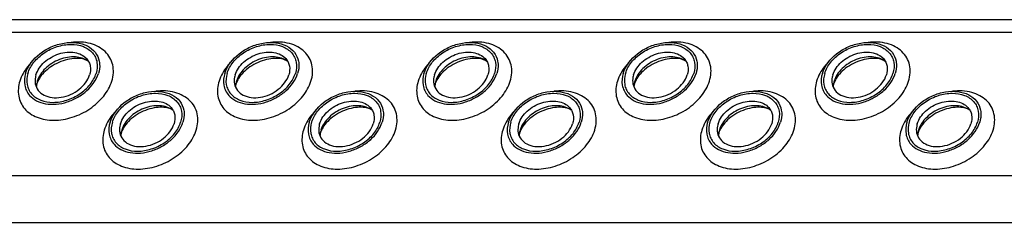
# Model space of a CAD drawing. Header units: millimetres. Extents: x 0 to 2100, y 0 to 2970.
# Tile 8 of 23: x 1639 to 1757, y 1010 to 1034. Entities that reach past the tile are written whole.
import ezdxf

# ---------------------------------------------------------------- set-up
doc = ezdxf.new("R2010")
doc.units = ezdxf.units.MM
doc.header["$LTSCALE"] = 193.6
doc.layers.get('0').update_dxf_attribs({"linetype": 'CONTINUOUS'})

msp = doc.modelspace()

# ---------------------------------------------------------------- linework, layer by layer
at = {"color": 7, "linetype": 'CONTINUOUS'}
msp.add_line((1543.92, 1034.11), (1814.88, 1034.11), dxfattribs=at)
at = {"color": 9, "linetype": 'CONTINUOUS'}
for p, q in [((1544.66, 1032.59), (1815.63, 1032.59)), ((1553.12, 1015.36), (1824.08, 1015.36)), ((1555.87, 1009.74), (1826.84, 1009.74))]:
    msp.add_line(p, q, dxfattribs=at)
at = {"color": 7, "linetype": 'CONTINUOUS'}
for centre, radius, start, end in [((1643.4, 1025.91), 2.72, 162.7878, 168.4703), ((1667.33, 1025.91), 2.72, 162.7878, 168.4703), ((1691.26, 1025.91), 2.72, 162.7878, 168.4703), ((1715.19, 1025.91), 2.72, 162.7878, 168.4703), ((1739.12, 1025.91), 2.72, 162.7878, 168.4703), ((1643.27, 1025.94), 2.59, 168.513, 169.2517), ((1667.2, 1025.94), 2.59, 168.513, 169.2517), ((1691.13, 1025.94), 2.59, 168.513, 169.2517), ((1715.06, 1025.94), 2.59, 168.513, 169.2517), ((1738.99, 1025.94), 2.59, 168.513, 169.2517), ((1653.55, 1020.04), 2.72, 162.7878, 168.4703), ((1677.48, 1020.04), 2.72, 162.7878, 168.4703), ((1701.41, 1020.04), 2.72, 162.7878, 168.4703), ((1725.34, 1020.04), 2.72, 162.7878, 168.4703), ((1749.27, 1020.04), 2.72, 162.7878, 168.4703), ((1653.42, 1020.07), 2.59, 168.513, 169.2517), ((1677.35, 1020.07), 2.59, 168.513, 169.2517), ((1701.28, 1020.07), 2.59, 168.513, 169.2517), ((1725.21, 1020.07), 2.59, 168.513, 169.2517), ((1749.14, 1020.07), 2.59, 168.513, 169.2517)]:
    msp.add_arc(centre, radius, start, end, dxfattribs=at)
at = {"color": 9, "linetype": 'CONTINUOUS'}
for points, knots in [([(1649.75, 1026.72), (1649.85, 1027.04), (1649.98, 1027.7), (1649.91, 1028.67), (1649.56, 1029.56), (1648.97, 1030.31), (1648.15, 1030.89), (1646.8, 1031.42), (1645.65, 1031.46), (1644.88, 1031.37)], [0, 0, 0, 0, 0.124427, 0.241633, 0.355221, 0.4698, 0.589692, 0.717812, 1, 1, 1, 1]), ([(1673.68, 1026.72), (1673.78, 1027.04), (1673.91, 1027.7), (1673.84, 1028.67), (1673.49, 1029.56), (1672.9, 1030.31), (1672.08, 1030.89), (1670.73, 1031.42), (1669.58, 1031.46), (1668.81, 1031.37)], [0, 0, 0, 0, 0.124427, 0.241633, 0.355221, 0.4698, 0.589692, 0.717812, 1, 1, 1, 1]), ([(1697.61, 1026.72), (1697.71, 1027.04), (1697.84, 1027.7), (1697.77, 1028.67), (1697.42, 1029.56), (1696.83, 1030.31), (1696.01, 1030.89), (1694.66, 1031.42), (1693.51, 1031.46), (1692.74, 1031.37)], [0, 0, 0, 0, 0.124427, 0.241633, 0.355221, 0.4698, 0.589692, 0.717812, 1, 1, 1, 1]), ([(1721.54, 1026.72), (1721.64, 1027.04), (1721.77, 1027.7), (1721.7, 1028.67), (1721.35, 1029.56), (1720.76, 1030.31), (1719.94, 1030.89), (1718.59, 1031.42), (1717.44, 1031.46), (1716.67, 1031.37)], [0, 0, 0, 0, 0.124427, 0.241633, 0.355221, 0.4698, 0.589692, 0.717812, 1, 1, 1, 1]), ([(1745.47, 1026.72), (1745.57, 1027.04), (1745.7, 1027.7), (1745.63, 1028.67), (1745.28, 1029.56), (1744.69, 1030.31), (1743.87, 1030.89), (1742.52, 1031.42), (1741.37, 1031.46), (1740.6, 1031.37)], [0, 0, 0, 0, 0.124427, 0.241633, 0.355221, 0.4698, 0.589692, 0.717812, 1, 1, 1, 1]), ([(1640.14, 1029.04), (1639.97, 1028.87), (1639.37, 1028.18), (1638.9, 1027.36), (1638.7, 1026.72)], [0, 0, 0, 0, 0.264819, 1, 1, 1, 1]), ([(1664.07, 1029.04), (1663.9, 1028.87), (1663.3, 1028.18), (1662.83, 1027.36), (1662.63, 1026.72)], [0, 0, 0, 0, 0.264819, 1, 1, 1, 1]), ([(1688, 1029.04), (1687.83, 1028.87), (1687.23, 1028.18), (1686.76, 1027.36), (1686.56, 1026.72)], [0, 0, 0, 0, 0.264819, 1, 1, 1, 1]), ([(1711.93, 1029.04), (1711.76, 1028.87), (1711.16, 1028.18), (1710.69, 1027.36), (1710.49, 1026.72)], [0, 0, 0, 0, 0.264819, 1, 1, 1, 1]), ([(1735.86, 1029.04), (1735.69, 1028.87), (1735.08, 1028.18), (1734.62, 1027.36), (1734.42, 1026.72)], [0, 0, 0, 0, 0.264819, 1, 1, 1, 1]), ([(1638.7, 1026.72), (1638.52, 1026.15), (1638.43, 1025.22), (1638.79, 1024.09), (1639.27, 1023.36), (1639.94, 1022.77), (1641.09, 1022.18), (1642.85, 1021.9), (1645.06, 1022.28), (1647.15, 1023.29), (1648.82, 1024.79), (1649.55, 1026.07), (1649.75, 1026.72)], [0, 0, 0, 0, 0.110961, 0.163438, 0.215838, 0.269928, 0.32708, 0.452332, 0.590995, 0.735015, 0.874096, 1, 1, 1, 1]), ([(1662.63, 1026.72), (1662.45, 1026.15), (1662.36, 1025.22), (1662.72, 1024.09), (1663.2, 1023.36), (1663.87, 1022.77), (1665.02, 1022.18), (1666.78, 1021.9), (1668.99, 1022.28), (1671.08, 1023.29), (1672.75, 1024.79), (1673.48, 1026.07), (1673.68, 1026.72)], [0, 0, 0, 0, 0.110961, 0.163438, 0.215838, 0.269928, 0.32708, 0.452332, 0.590995, 0.735015, 0.874096, 1, 1, 1, 1]), ([(1686.56, 1026.72), (1686.38, 1026.15), (1686.29, 1025.22), (1686.65, 1024.09), (1687.13, 1023.36), (1687.8, 1022.77), (1688.95, 1022.18), (1690.71, 1021.9), (1692.92, 1022.28), (1695.01, 1023.29), (1696.68, 1024.79), (1697.41, 1026.07), (1697.61, 1026.72)], [0, 0, 0, 0, 0.110961, 0.163438, 0.215838, 0.269928, 0.32708, 0.452332, 0.590995, 0.735015, 0.874096, 1, 1, 1, 1]), ([(1710.49, 1026.72), (1710.31, 1026.15), (1710.22, 1025.22), (1710.58, 1024.09), (1711.06, 1023.36), (1711.73, 1022.77), (1712.88, 1022.18), (1714.64, 1021.9), (1716.85, 1022.28), (1718.94, 1023.29), (1720.61, 1024.79), (1721.34, 1026.07), (1721.54, 1026.72)], [0, 0, 0, 0, 0.110961, 0.163438, 0.215838, 0.269928, 0.32708, 0.452332, 0.590995, 0.735015, 0.874096, 1, 1, 1, 1]), ([(1734.42, 1026.72), (1734.24, 1026.15), (1734.15, 1025.22), (1734.51, 1024.09), (1734.99, 1023.36), (1735.66, 1022.77), (1736.81, 1022.18), (1738.57, 1021.9), (1740.78, 1022.28), (1742.87, 1023.29), (1744.54, 1024.79), (1745.27, 1026.07), (1745.47, 1026.72)], [0, 0, 0, 0, 0.110961, 0.163438, 0.215838, 0.269928, 0.32708, 0.452332, 0.590995, 0.735015, 0.874096, 1, 1, 1, 1]), ([(1659.9, 1020.84), (1660, 1021.17), (1660.13, 1021.82), (1660.06, 1022.8), (1659.71, 1023.69), (1659.12, 1024.44), (1658.3, 1025.02), (1656.95, 1025.54), (1655.8, 1025.59), (1655.03, 1025.5)], [0, 0, 0, 0, 0.124427, 0.241633, 0.355221, 0.4698, 0.589692, 0.717812, 1, 1, 1, 1]), ([(1683.83, 1020.84), (1683.93, 1021.17), (1684.06, 1021.82), (1683.98, 1022.8), (1683.64, 1023.69), (1683.05, 1024.44), (1682.23, 1025.02), (1680.88, 1025.54), (1679.73, 1025.59), (1678.96, 1025.5)], [0, 0, 0, 0, 0.124427, 0.241633, 0.355221, 0.4698, 0.589692, 0.717812, 1, 1, 1, 1]), ([(1707.76, 1020.84), (1707.86, 1021.17), (1707.99, 1021.82), (1707.91, 1022.8), (1707.57, 1023.69), (1706.98, 1024.44), (1706.16, 1025.02), (1704.81, 1025.54), (1703.66, 1025.59), (1702.89, 1025.5)], [0, 0, 0, 0, 0.124427, 0.241633, 0.355221, 0.4698, 0.589692, 0.717812, 1, 1, 1, 1]), ([(1731.69, 1020.84), (1731.79, 1021.17), (1731.92, 1021.82), (1731.84, 1022.8), (1731.5, 1023.69), (1730.91, 1024.44), (1730.09, 1025.02), (1728.74, 1025.54), (1727.59, 1025.59), (1726.82, 1025.5)], [0, 0, 0, 0, 0.124427, 0.241633, 0.355221, 0.4698, 0.589692, 0.717812, 1, 1, 1, 1]), ([(1755.62, 1020.84), (1755.72, 1021.17), (1755.85, 1021.82), (1755.77, 1022.8), (1755.43, 1023.69), (1754.84, 1024.44), (1754.02, 1025.02), (1752.67, 1025.54), (1751.52, 1025.59), (1750.75, 1025.5)], [0, 0, 0, 0, 0.124427, 0.241633, 0.355221, 0.4698, 0.589692, 0.717812, 1, 1, 1, 1]), ([(1650.29, 1023.17), (1650.12, 1022.99), (1649.51, 1022.31), (1649.05, 1021.49), (1648.85, 1020.84)], [0, 0, 0, 0, 0.264819, 1, 1, 1, 1]), ([(1674.22, 1023.17), (1674.05, 1022.99), (1673.44, 1022.31), (1672.98, 1021.49), (1672.78, 1020.84)], [0, 0, 0, 0, 0.264819, 1, 1, 1, 1]), ([(1698.15, 1023.17), (1697.98, 1022.99), (1697.37, 1022.31), (1696.91, 1021.49), (1696.71, 1020.84)], [0, 0, 0, 0, 0.264819, 1, 1, 1, 1]), ([(1722.08, 1023.17), (1721.91, 1022.99), (1721.3, 1022.31), (1720.84, 1021.49), (1720.64, 1020.84)], [0, 0, 0, 0, 0.264819, 1, 1, 1, 1]), ([(1746.01, 1023.17), (1745.84, 1022.99), (1745.23, 1022.31), (1744.77, 1021.49), (1744.57, 1020.84)], [0, 0, 0, 0, 0.264819, 1, 1, 1, 1]), ([(1648.85, 1020.84), (1648.67, 1020.27), (1648.58, 1019.34), (1648.94, 1018.22), (1649.42, 1017.49), (1650.09, 1016.9), (1651.24, 1016.3), (1653, 1016.03), (1655.21, 1016.41), (1657.3, 1017.42), (1658.97, 1018.91), (1659.7, 1020.19), (1659.9, 1020.84)], [0, 0, 0, 0, 0.110961, 0.163438, 0.215838, 0.269928, 0.32708, 0.452332, 0.590995, 0.735015, 0.874096, 1, 1, 1, 1]), ([(1672.78, 1020.84), (1672.6, 1020.27), (1672.51, 1019.34), (1672.87, 1018.22), (1673.35, 1017.49), (1674.02, 1016.9), (1675.17, 1016.3), (1676.93, 1016.03), (1679.14, 1016.41), (1681.23, 1017.42), (1682.9, 1018.91), (1683.63, 1020.19), (1683.83, 1020.84)], [0, 0, 0, 0, 0.110961, 0.163438, 0.215838, 0.269928, 0.32708, 0.452332, 0.590995, 0.735015, 0.874096, 1, 1, 1, 1]), ([(1696.71, 1020.84), (1696.53, 1020.27), (1696.44, 1019.34), (1696.8, 1018.22), (1697.28, 1017.49), (1697.95, 1016.9), (1699.1, 1016.3), (1700.86, 1016.03), (1703.07, 1016.41), (1705.15, 1017.42), (1706.83, 1018.91), (1707.56, 1020.19), (1707.76, 1020.84)], [0, 0, 0, 0, 0.110961, 0.163438, 0.215838, 0.269928, 0.32708, 0.452332, 0.590995, 0.735015, 0.874096, 1, 1, 1, 1]), ([(1720.64, 1020.84), (1720.46, 1020.27), (1720.37, 1019.34), (1720.73, 1018.22), (1721.21, 1017.49), (1721.88, 1016.9), (1723.03, 1016.3), (1724.79, 1016.03), (1727, 1016.41), (1729.08, 1017.42), (1730.76, 1018.91), (1731.49, 1020.19), (1731.69, 1020.84)], [0, 0, 0, 0, 0.110961, 0.163438, 0.215838, 0.269928, 0.32708, 0.452332, 0.590995, 0.735015, 0.874096, 1, 1, 1, 1]), ([(1744.57, 1020.84), (1744.39, 1020.27), (1744.3, 1019.34), (1744.66, 1018.22), (1745.14, 1017.49), (1745.81, 1016.9), (1746.96, 1016.3), (1748.72, 1016.03), (1750.93, 1016.41), (1753.01, 1017.42), (1754.69, 1018.91), (1755.42, 1020.19), (1755.62, 1020.84)], [0, 0, 0, 0, 0.110961, 0.163438, 0.215838, 0.269928, 0.32708, 0.452332, 0.590995, 0.735015, 0.874096, 1, 1, 1, 1])]:
    msp.add_open_spline(points, degree=3, knots=knots, dxfattribs=at)
at = {"color": 7, "linetype": 'CONTINUOUS'}
for points, knots in [([(1639.39, 1027.65), (1639.68, 1028.58), (1640.7, 1029.84), (1642.45, 1030.89), (1643.97, 1031.36), (1645.47, 1031.42), (1646.81, 1031.05), (1647.83, 1030.26), (1648.17, 1029.5), (1648.24, 1029.12)], [0, 0, 0, 0, 0.256023, 0.397887, 0.538537, 0.670709, 0.789982, 0.897281, 1, 1, 1, 1]), ([(1639.67, 1027.65), (1639.82, 1028.14), (1640.36, 1029.09), (1641.61, 1030.19), (1643.15, 1030.94), (1644.79, 1031.22), (1646.31, 1030.99), (1647.32, 1030.33), (1647.8, 1029.6), (1648.07, 1028.77), (1648, 1028.08), (1647.87, 1027.65)], [0, 0, 0, 0, 0.126005, 0.265198, 0.409334, 0.548109, 0.673462, 0.783988, 0.836431, 0.88895, 1, 1, 1, 1]), ([(1663.32, 1027.65), (1663.61, 1028.58), (1664.63, 1029.84), (1666.38, 1030.89), (1667.9, 1031.36), (1669.4, 1031.42), (1670.74, 1031.05), (1671.76, 1030.26), (1672.1, 1029.5), (1672.17, 1029.12)], [0, 0, 0, 0, 0.256023, 0.397887, 0.538537, 0.670709, 0.789982, 0.897281, 1, 1, 1, 1]), ([(1663.6, 1027.65), (1663.75, 1028.14), (1664.29, 1029.09), (1665.54, 1030.19), (1667.08, 1030.94), (1668.72, 1031.22), (1670.24, 1030.99), (1671.25, 1030.33), (1671.73, 1029.6), (1672, 1028.77), (1671.93, 1028.08), (1671.8, 1027.65)], [0, 0, 0, 0, 0.126005, 0.265198, 0.409334, 0.548109, 0.673462, 0.783988, 0.836431, 0.88895, 1, 1, 1, 1]), ([(1687.25, 1027.65), (1687.54, 1028.58), (1688.56, 1029.84), (1690.31, 1030.89), (1691.83, 1031.36), (1693.33, 1031.42), (1694.67, 1031.05), (1695.69, 1030.26), (1696.03, 1029.5), (1696.1, 1029.12)], [0, 0, 0, 0, 0.256023, 0.397887, 0.538537, 0.670709, 0.789982, 0.897281, 1, 1, 1, 1]), ([(1687.53, 1027.65), (1687.68, 1028.14), (1688.22, 1029.09), (1689.47, 1030.19), (1691.01, 1030.94), (1692.65, 1031.22), (1694.17, 1030.99), (1695.18, 1030.33), (1695.66, 1029.6), (1695.93, 1028.77), (1695.86, 1028.08), (1695.73, 1027.65)], [0, 0, 0, 0, 0.126005, 0.265198, 0.409334, 0.548109, 0.673462, 0.783988, 0.836431, 0.88895, 1, 1, 1, 1]), ([(1711.18, 1027.65), (1711.47, 1028.58), (1712.49, 1029.84), (1714.24, 1030.89), (1715.76, 1031.36), (1717.26, 1031.42), (1718.6, 1031.05), (1719.62, 1030.26), (1719.96, 1029.5), (1720.03, 1029.12)], [0, 0, 0, 0, 0.256023, 0.397887, 0.538537, 0.670709, 0.789982, 0.897281, 1, 1, 1, 1]), ([(1711.46, 1027.65), (1711.61, 1028.14), (1712.15, 1029.09), (1713.4, 1030.19), (1714.94, 1030.94), (1716.58, 1031.22), (1718.1, 1030.99), (1719.11, 1030.33), (1719.59, 1029.6), (1719.86, 1028.77), (1719.79, 1028.08), (1719.66, 1027.65)], [0, 0, 0, 0, 0.126005, 0.265198, 0.409334, 0.548109, 0.673462, 0.783988, 0.836431, 0.88895, 1, 1, 1, 1]), ([(1735.11, 1027.65), (1735.4, 1028.58), (1736.42, 1029.84), (1738.17, 1030.89), (1739.69, 1031.36), (1741.19, 1031.42), (1742.53, 1031.05), (1743.55, 1030.26), (1743.89, 1029.5), (1743.96, 1029.12)], [0, 0, 0, 0, 0.256023, 0.397887, 0.538537, 0.670709, 0.789982, 0.897281, 1, 1, 1, 1]), ([(1735.39, 1027.65), (1735.54, 1028.14), (1736.08, 1029.09), (1737.32, 1030.19), (1738.87, 1030.94), (1740.51, 1031.22), (1742.03, 1030.99), (1743.04, 1030.33), (1743.52, 1029.6), (1743.79, 1028.77), (1743.72, 1028.08), (1743.59, 1027.65)], [0, 0, 0, 0, 0.126005, 0.265198, 0.409334, 0.548109, 0.673462, 0.783988, 0.836431, 0.88895, 1, 1, 1, 1]), ([(1640.64, 1027.47), (1640.82, 1028.05), (1641.4, 1028.86), (1642.45, 1029.61), (1643.38, 1030.03), (1644.35, 1030.23), (1645.29, 1030.2), (1646.11, 1029.95), (1646.56, 1029.61), (1646.73, 1029.42)], [0, 0, 0, 0, 0.246125, 0.38243, 0.520512, 0.654784, 0.780538, 0.895274, 1, 1, 1, 1]), ([(1646.95, 1029.09), (1646.51, 1029.43), (1645.61, 1029.69), (1644.4, 1029.61), (1643.44, 1029.34), (1642.54, 1028.89), (1641.76, 1028.28), (1641.15, 1027.55), (1640.88, 1027), (1640.8, 1026.72)], [0, 0, 0, 0, 0.223873, 0.351612, 0.485909, 0.622361, 0.75614, 0.882948, 1, 1, 1, 1]), ([(1646.95, 1029.09), (1646.84, 1029.18), (1646.48, 1029.35), (1645.8, 1029.48), (1644.89, 1029.44), (1643.52, 1029.11), (1642.24, 1028.4), (1641.29, 1027.45), (1640.97, 1026.94), (1640.86, 1026.69)], [0, 0, 0, 0, 0.061788, 0.160605, 0.290161, 0.439176, 0.748377, 0.887348, 1, 1, 1, 1]), ([(1646.73, 1029.42), (1646.84, 1029.29), (1647.03, 1029.01), (1647.24, 1028.35), (1647.19, 1027.8), (1647.09, 1027.47)], [0, 0, 0, 0, 0.242965, 0.486066, 1, 1, 1, 1]), ([(1648.24, 1029.12), (1648.27, 1029), (1648.33, 1028.51), (1648.26, 1028.01), (1648.14, 1027.65)], [0, 0, 0, 0, 0.240827, 1, 1, 1, 1]), ([(1664.57, 1027.47), (1664.75, 1028.05), (1665.33, 1028.86), (1666.38, 1029.61), (1667.31, 1030.03), (1668.28, 1030.23), (1669.21, 1030.2), (1670.04, 1029.95), (1670.49, 1029.61), (1670.66, 1029.42)], [0, 0, 0, 0, 0.246125, 0.38243, 0.520512, 0.654784, 0.780538, 0.895274, 1, 1, 1, 1]), ([(1670.88, 1029.09), (1670.44, 1029.43), (1669.54, 1029.69), (1668.33, 1029.61), (1667.37, 1029.34), (1666.47, 1028.89), (1665.69, 1028.28), (1665.08, 1027.55), (1664.81, 1027), (1664.73, 1026.72)], [0, 0, 0, 0, 0.223873, 0.351612, 0.485909, 0.622361, 0.75614, 0.882948, 1, 1, 1, 1]), ([(1670.88, 1029.09), (1670.77, 1029.18), (1670.41, 1029.35), (1669.73, 1029.48), (1668.82, 1029.44), (1667.45, 1029.11), (1666.17, 1028.4), (1665.22, 1027.45), (1664.9, 1026.94), (1664.79, 1026.69)], [0, 0, 0, 0, 0.061788, 0.160605, 0.290161, 0.439176, 0.748377, 0.887348, 1, 1, 1, 1]), ([(1670.66, 1029.42), (1670.77, 1029.29), (1670.96, 1029.01), (1671.17, 1028.35), (1671.12, 1027.8), (1671.01, 1027.47)], [0, 0, 0, 0, 0.242965, 0.486066, 1, 1, 1, 1]), ([(1672.17, 1029.12), (1672.2, 1029), (1672.26, 1028.51), (1672.19, 1028.01), (1672.07, 1027.65)], [0, 0, 0, 0, 0.240827, 1, 1, 1, 1]), ([(1688.5, 1027.47), (1688.68, 1028.05), (1689.26, 1028.86), (1690.31, 1029.61), (1691.24, 1030.03), (1692.21, 1030.23), (1693.14, 1030.2), (1693.97, 1029.95), (1694.42, 1029.61), (1694.59, 1029.42)], [0, 0, 0, 0, 0.246125, 0.38243, 0.520512, 0.654784, 0.780538, 0.895274, 1, 1, 1, 1]), ([(1694.81, 1029.09), (1694.37, 1029.43), (1693.47, 1029.69), (1692.26, 1029.61), (1691.3, 1029.34), (1690.4, 1028.89), (1689.62, 1028.28), (1689.01, 1027.55), (1688.74, 1027), (1688.66, 1026.72)], [0, 0, 0, 0, 0.223873, 0.351612, 0.485909, 0.622361, 0.75614, 0.882948, 1, 1, 1, 1]), ([(1694.81, 1029.09), (1694.7, 1029.18), (1694.34, 1029.35), (1693.66, 1029.48), (1692.75, 1029.44), (1691.38, 1029.11), (1690.1, 1028.4), (1689.15, 1027.45), (1688.83, 1026.94), (1688.72, 1026.69)], [0, 0, 0, 0, 0.061788, 0.160605, 0.290161, 0.439176, 0.748377, 0.887348, 1, 1, 1, 1]), ([(1694.59, 1029.42), (1694.7, 1029.29), (1694.89, 1029.01), (1695.1, 1028.35), (1695.05, 1027.8), (1694.94, 1027.47)], [0, 0, 0, 0, 0.242965, 0.486066, 1, 1, 1, 1]), ([(1696.1, 1029.12), (1696.13, 1029), (1696.19, 1028.51), (1696.12, 1028.01), (1696, 1027.65)], [0, 0, 0, 0, 0.240827, 1, 1, 1, 1]), ([(1712.43, 1027.47), (1712.61, 1028.05), (1713.19, 1028.86), (1714.24, 1029.61), (1715.17, 1030.03), (1716.14, 1030.23), (1717.07, 1030.2), (1717.9, 1029.95), (1718.35, 1029.61), (1718.52, 1029.42)], [0, 0, 0, 0, 0.246125, 0.38243, 0.520512, 0.654784, 0.780538, 0.895274, 1, 1, 1, 1]), ([(1718.74, 1029.09), (1718.3, 1029.43), (1717.4, 1029.69), (1716.19, 1029.61), (1715.23, 1029.34), (1714.33, 1028.89), (1713.55, 1028.28), (1712.94, 1027.55), (1712.67, 1027), (1712.59, 1026.72)], [0, 0, 0, 0, 0.223873, 0.351612, 0.485909, 0.622361, 0.75614, 0.882948, 1, 1, 1, 1]), ([(1718.74, 1029.09), (1718.63, 1029.18), (1718.27, 1029.35), (1717.59, 1029.48), (1716.68, 1029.44), (1715.31, 1029.11), (1714.03, 1028.4), (1713.08, 1027.45), (1712.76, 1026.94), (1712.65, 1026.69)], [0, 0, 0, 0, 0.061788, 0.160605, 0.290161, 0.439176, 0.748377, 0.887348, 1, 1, 1, 1]), ([(1718.52, 1029.42), (1718.63, 1029.29), (1718.82, 1029.01), (1719.03, 1028.35), (1718.98, 1027.8), (1718.87, 1027.47)], [0, 0, 0, 0, 0.242965, 0.486066, 1, 1, 1, 1]), ([(1720.03, 1029.12), (1720.06, 1029), (1720.12, 1028.51), (1720.04, 1028.01), (1719.93, 1027.65)], [0, 0, 0, 0, 0.240827, 1, 1, 1, 1]), ([(1736.36, 1027.47), (1736.54, 1028.05), (1737.12, 1028.86), (1738.17, 1029.61), (1739.1, 1030.03), (1740.07, 1030.23), (1741, 1030.2), (1741.83, 1029.95), (1742.28, 1029.61), (1742.45, 1029.42)], [0, 0, 0, 0, 0.246125, 0.38243, 0.520512, 0.654784, 0.780538, 0.895274, 1, 1, 1, 1]), ([(1742.67, 1029.09), (1742.23, 1029.43), (1741.33, 1029.69), (1740.12, 1029.61), (1739.16, 1029.34), (1738.26, 1028.89), (1737.48, 1028.28), (1736.87, 1027.55), (1736.6, 1027), (1736.52, 1026.72)], [0, 0, 0, 0, 0.223873, 0.351612, 0.485909, 0.622361, 0.75614, 0.882948, 1, 1, 1, 1]), ([(1742.67, 1029.09), (1742.56, 1029.18), (1742.2, 1029.35), (1741.52, 1029.48), (1740.61, 1029.44), (1739.24, 1029.11), (1737.96, 1028.4), (1737.01, 1027.45), (1736.69, 1026.94), (1736.58, 1026.69)], [0, 0, 0, 0, 0.061788, 0.160605, 0.290161, 0.439176, 0.748377, 0.887348, 1, 1, 1, 1]), ([(1742.45, 1029.42), (1742.56, 1029.29), (1742.75, 1029.01), (1742.96, 1028.35), (1742.91, 1027.8), (1742.8, 1027.47)], [0, 0, 0, 0, 0.242965, 0.486066, 1, 1, 1, 1]), ([(1743.96, 1029.12), (1743.99, 1029), (1744.05, 1028.51), (1743.97, 1028.01), (1743.86, 1027.65)], [0, 0, 0, 0, 0.240827, 1, 1, 1, 1]), ([(1639.39, 1027.65), (1639.25, 1027.2), (1639.18, 1026.46), (1639.47, 1025.56), (1639.72, 1025.18), (1639.87, 1025.01)], [0, 0, 0, 0, 0.513998, 0.757111, 1, 1, 1, 1]), ([(1639.67, 1027.65), (1639.54, 1027.23), (1639.47, 1026.54), (1639.74, 1025.7), (1640.22, 1024.97), (1641.23, 1024.31), (1642.75, 1024.08), (1644.39, 1024.36), (1645.93, 1025.11), (1647.18, 1026.22), (1647.72, 1027.17), (1647.87, 1027.65)], [0, 0, 0, 0, 0.11105, 0.163569, 0.216012, 0.326538, 0.451891, 0.590666, 0.734802, 0.873995, 1, 1, 1, 1]), ([(1639.87, 1025.01), (1640.1, 1024.75), (1640.71, 1024.29), (1641.83, 1023.94), (1643.1, 1023.9), (1644.42, 1024.17), (1645.68, 1024.74), (1647.1, 1025.76), (1647.9, 1026.86), (1648.14, 1027.65)], [0, 0, 0, 0, 0.104679, 0.219356, 0.345073, 0.479342, 0.617452, 0.753801, 1, 1, 1, 1]), ([(1640.64, 1027.47), (1640.61, 1027.38), (1640.52, 1027.03), (1640.51, 1026.65), (1640.56, 1026.39)], [0, 0, 0, 0, 0.262254, 1, 1, 1, 1]), ([(1640.56, 1026.39), (1640.62, 1026.11), (1640.87, 1025.55), (1641.62, 1024.97), (1642.6, 1024.69), (1643.71, 1024.73), (1644.83, 1025.08), (1646.12, 1025.85), (1646.87, 1026.78), (1647.09, 1027.47)], [0, 0, 0, 0, 0.102742, 0.21, 0.32922, 0.461363, 0.602021, 0.743916, 1, 1, 1, 1]), ([(1640.86, 1026.69), (1640.85, 1026.67), (1640.81, 1026.58), (1640.77, 1026.49), (1640.75, 1026.42)], [0, 0, 0, 0, 0.268631, 1, 1, 1, 1]), ([(1663.32, 1027.65), (1663.18, 1027.2), (1663.11, 1026.46), (1663.4, 1025.56), (1663.65, 1025.18), (1663.8, 1025.01)], [0, 0, 0, 0, 0.513998, 0.757111, 1, 1, 1, 1]), ([(1663.6, 1027.65), (1663.47, 1027.23), (1663.4, 1026.54), (1663.67, 1025.7), (1664.15, 1024.97), (1665.16, 1024.31), (1666.68, 1024.08), (1668.32, 1024.36), (1669.86, 1025.11), (1671.11, 1026.22), (1671.65, 1027.17), (1671.8, 1027.65)], [0, 0, 0, 0, 0.11105, 0.163569, 0.216012, 0.326538, 0.451891, 0.590666, 0.734802, 0.873995, 1, 1, 1, 1]), ([(1663.8, 1025.01), (1664.03, 1024.75), (1664.64, 1024.29), (1665.76, 1023.94), (1667.03, 1023.9), (1668.35, 1024.17), (1669.61, 1024.74), (1671.03, 1025.76), (1671.83, 1026.86), (1672.07, 1027.65)], [0, 0, 0, 0, 0.104679, 0.219356, 0.345073, 0.479342, 0.617452, 0.753801, 1, 1, 1, 1]), ([(1664.57, 1027.47), (1664.54, 1027.38), (1664.45, 1027.03), (1664.44, 1026.65), (1664.49, 1026.39)], [0, 0, 0, 0, 0.262254, 1, 1, 1, 1]), ([(1664.49, 1026.39), (1664.55, 1026.11), (1664.8, 1025.55), (1665.55, 1024.97), (1666.53, 1024.69), (1667.64, 1024.73), (1668.76, 1025.08), (1670.05, 1025.85), (1670.8, 1026.78), (1671.01, 1027.47)], [0, 0, 0, 0, 0.102742, 0.21, 0.32922, 0.461363, 0.602021, 0.743916, 1, 1, 1, 1]), ([(1664.79, 1026.69), (1664.78, 1026.67), (1664.74, 1026.58), (1664.7, 1026.49), (1664.68, 1026.42)], [0, 0, 0, 0, 0.268631, 1, 1, 1, 1]), ([(1687.25, 1027.65), (1687.11, 1027.2), (1687.04, 1026.46), (1687.33, 1025.56), (1687.58, 1025.18), (1687.73, 1025.01)], [0, 0, 0, 0, 0.513998, 0.757111, 1, 1, 1, 1]), ([(1687.53, 1027.65), (1687.4, 1027.23), (1687.33, 1026.54), (1687.6, 1025.7), (1688.08, 1024.97), (1689.09, 1024.31), (1690.61, 1024.08), (1692.25, 1024.36), (1693.79, 1025.11), (1695.04, 1026.22), (1695.58, 1027.17), (1695.73, 1027.65)], [0, 0, 0, 0, 0.11105, 0.163569, 0.216012, 0.326538, 0.451891, 0.590666, 0.734802, 0.873995, 1, 1, 1, 1]), ([(1687.73, 1025.01), (1687.96, 1024.75), (1688.57, 1024.29), (1689.69, 1023.94), (1690.96, 1023.9), (1692.28, 1024.17), (1693.54, 1024.74), (1694.96, 1025.76), (1695.76, 1026.86), (1696, 1027.65)], [0, 0, 0, 0, 0.104679, 0.219356, 0.345073, 0.479342, 0.617452, 0.753801, 1, 1, 1, 1]), ([(1688.5, 1027.47), (1688.47, 1027.38), (1688.38, 1027.03), (1688.37, 1026.65), (1688.42, 1026.39)], [0, 0, 0, 0, 0.262254, 1, 1, 1, 1]), ([(1688.42, 1026.39), (1688.48, 1026.11), (1688.73, 1025.55), (1689.47, 1024.97), (1690.46, 1024.69), (1691.57, 1024.73), (1692.69, 1025.08), (1693.98, 1025.85), (1694.73, 1026.78), (1694.94, 1027.47)], [0, 0, 0, 0, 0.102742, 0.21, 0.32922, 0.461363, 0.602021, 0.743916, 1, 1, 1, 1]), ([(1688.72, 1026.69), (1688.71, 1026.67), (1688.67, 1026.58), (1688.63, 1026.49), (1688.61, 1026.42)], [0, 0, 0, 0, 0.268631, 1, 1, 1, 1]), ([(1711.18, 1027.65), (1711.04, 1027.2), (1710.97, 1026.46), (1711.26, 1025.56), (1711.51, 1025.18), (1711.66, 1025.01)], [0, 0, 0, 0, 0.513998, 0.757111, 1, 1, 1, 1]), ([(1711.46, 1027.65), (1711.33, 1027.23), (1711.26, 1026.54), (1711.53, 1025.7), (1712.01, 1024.97), (1713.02, 1024.31), (1714.54, 1024.08), (1716.18, 1024.36), (1717.72, 1025.11), (1718.97, 1026.22), (1719.51, 1027.17), (1719.66, 1027.65)], [0, 0, 0, 0, 0.11105, 0.163569, 0.216012, 0.326538, 0.451891, 0.590666, 0.734802, 0.873995, 1, 1, 1, 1]), ([(1711.66, 1025.01), (1711.89, 1024.75), (1712.5, 1024.29), (1713.62, 1023.94), (1714.89, 1023.9), (1716.21, 1024.17), (1717.47, 1024.74), (1718.89, 1025.76), (1719.69, 1026.86), (1719.93, 1027.65)], [0, 0, 0, 0, 0.104679, 0.219356, 0.345073, 0.479342, 0.617452, 0.753801, 1, 1, 1, 1]), ([(1712.43, 1027.47), (1712.4, 1027.38), (1712.31, 1027.03), (1712.3, 1026.65), (1712.35, 1026.39)], [0, 0, 0, 0, 0.262254, 1, 1, 1, 1]), ([(1712.35, 1026.39), (1712.41, 1026.11), (1712.66, 1025.55), (1713.4, 1024.97), (1714.39, 1024.69), (1715.5, 1024.73), (1716.62, 1025.08), (1717.91, 1025.85), (1718.66, 1026.78), (1718.87, 1027.47)], [0, 0, 0, 0, 0.102742, 0.21, 0.32922, 0.461363, 0.602021, 0.743916, 1, 1, 1, 1]), ([(1712.65, 1026.69), (1712.64, 1026.67), (1712.6, 1026.58), (1712.56, 1026.49), (1712.54, 1026.42)], [0, 0, 0, 0, 0.268631, 1, 1, 1, 1]), ([(1735.11, 1027.65), (1734.97, 1027.2), (1734.9, 1026.46), (1735.19, 1025.56), (1735.44, 1025.18), (1735.59, 1025.01)], [0, 0, 0, 0, 0.513998, 0.757111, 1, 1, 1, 1]), ([(1735.39, 1027.65), (1735.26, 1027.23), (1735.19, 1026.54), (1735.46, 1025.7), (1735.94, 1024.97), (1736.95, 1024.31), (1738.47, 1024.08), (1740.11, 1024.36), (1741.65, 1025.11), (1742.9, 1026.22), (1743.44, 1027.17), (1743.59, 1027.65)], [0, 0, 0, 0, 0.11105, 0.163569, 0.216012, 0.326538, 0.451891, 0.590666, 0.734802, 0.873995, 1, 1, 1, 1]), ([(1735.59, 1025.01), (1735.82, 1024.75), (1736.43, 1024.29), (1737.55, 1023.94), (1738.82, 1023.9), (1740.14, 1024.17), (1741.4, 1024.74), (1742.82, 1025.76), (1743.62, 1026.86), (1743.86, 1027.65)], [0, 0, 0, 0, 0.104679, 0.219356, 0.345073, 0.479342, 0.617452, 0.753801, 1, 1, 1, 1]), ([(1736.36, 1027.47), (1736.33, 1027.38), (1736.24, 1027.03), (1736.23, 1026.65), (1736.28, 1026.39)], [0, 0, 0, 0, 0.262254, 1, 1, 1, 1]), ([(1736.28, 1026.39), (1736.34, 1026.11), (1736.59, 1025.55), (1737.33, 1024.97), (1738.32, 1024.69), (1739.43, 1024.73), (1740.55, 1025.08), (1741.84, 1025.85), (1742.59, 1026.78), (1742.8, 1027.47)], [0, 0, 0, 0, 0.102742, 0.21, 0.32922, 0.461363, 0.602021, 0.743916, 1, 1, 1, 1]), ([(1736.58, 1026.69), (1736.57, 1026.67), (1736.53, 1026.58), (1736.49, 1026.49), (1736.47, 1026.42)], [0, 0, 0, 0, 0.268631, 1, 1, 1, 1]), ([(1640.75, 1026.42), (1640.74, 1026.38), (1640.7, 1026.25), (1640.68, 1026.11), (1640.68, 1026.02)], [0, 0, 0, 0, 0.304395, 1, 1, 1, 1]), ([(1649.54, 1021.78), (1649.83, 1022.7), (1650.85, 1023.97), (1652.6, 1025.02), (1654.12, 1025.48), (1655.62, 1025.54), (1656.96, 1025.17), (1657.98, 1024.38), (1658.32, 1023.63), (1658.39, 1023.24)], [0, 0, 0, 0, 0.256023, 0.397887, 0.538537, 0.670709, 0.789982, 0.897281, 1, 1, 1, 1]), ([(1664.68, 1026.42), (1664.67, 1026.38), (1664.63, 1026.25), (1664.61, 1026.11), (1664.61, 1026.02)], [0, 0, 0, 0, 0.304395, 1, 1, 1, 1]), ([(1673.47, 1021.78), (1673.76, 1022.7), (1674.78, 1023.97), (1676.53, 1025.02), (1678.05, 1025.48), (1679.55, 1025.54), (1680.89, 1025.17), (1681.91, 1024.38), (1682.25, 1023.63), (1682.32, 1023.24)], [0, 0, 0, 0, 0.256023, 0.397887, 0.538537, 0.670709, 0.789982, 0.897281, 1, 1, 1, 1]), ([(1688.61, 1026.42), (1688.6, 1026.38), (1688.56, 1026.25), (1688.54, 1026.11), (1688.54, 1026.02)], [0, 0, 0, 0, 0.304395, 1, 1, 1, 1]), ([(1697.4, 1021.78), (1697.69, 1022.7), (1698.71, 1023.97), (1700.46, 1025.02), (1701.98, 1025.48), (1703.48, 1025.54), (1704.82, 1025.17), (1705.84, 1024.38), (1706.18, 1023.63), (1706.25, 1023.24)], [0, 0, 0, 0, 0.256023, 0.397887, 0.538537, 0.670709, 0.789982, 0.897281, 1, 1, 1, 1]), ([(1712.54, 1026.42), (1712.53, 1026.38), (1712.49, 1026.25), (1712.47, 1026.11), (1712.47, 1026.02)], [0, 0, 0, 0, 0.304395, 1, 1, 1, 1]), ([(1721.33, 1021.78), (1721.62, 1022.7), (1722.64, 1023.97), (1724.39, 1025.02), (1725.91, 1025.48), (1727.41, 1025.54), (1728.75, 1025.17), (1729.77, 1024.38), (1730.11, 1023.63), (1730.18, 1023.24)], [0, 0, 0, 0, 0.256023, 0.397887, 0.538537, 0.670709, 0.789982, 0.897281, 1, 1, 1, 1]), ([(1736.47, 1026.42), (1736.46, 1026.38), (1736.42, 1026.25), (1736.4, 1026.11), (1736.4, 1026.02)], [0, 0, 0, 0, 0.304395, 1, 1, 1, 1]), ([(1745.26, 1021.78), (1745.55, 1022.7), (1746.57, 1023.97), (1748.32, 1025.02), (1749.84, 1025.48), (1751.34, 1025.54), (1752.68, 1025.17), (1753.7, 1024.38), (1754.04, 1023.63), (1754.11, 1023.24)], [0, 0, 0, 0, 0.256023, 0.397887, 0.538537, 0.670709, 0.789982, 0.897281, 1, 1, 1, 1]), ([(1649.82, 1021.78), (1649.97, 1022.26), (1650.51, 1023.21), (1651.75, 1024.32), (1653.3, 1025.07), (1654.94, 1025.35), (1656.46, 1025.12), (1657.47, 1024.46), (1657.95, 1023.73), (1658.22, 1022.89), (1658.15, 1022.2), (1658.02, 1021.78)], [0, 0, 0, 0, 0.126005, 0.265198, 0.409334, 0.548109, 0.673462, 0.783988, 0.836431, 0.88895, 1, 1, 1, 1]), ([(1650.79, 1021.59), (1650.97, 1022.17), (1651.55, 1022.98), (1652.6, 1023.74), (1653.53, 1024.15), (1654.5, 1024.35), (1655.43, 1024.33), (1656.26, 1024.07), (1656.71, 1023.74), (1656.88, 1023.54)], [0, 0, 0, 0, 0.246125, 0.38243, 0.520512, 0.654784, 0.780538, 0.895274, 1, 1, 1, 1]), ([(1673.75, 1021.78), (1673.9, 1022.26), (1674.44, 1023.21), (1675.68, 1024.32), (1677.23, 1025.07), (1678.87, 1025.35), (1680.39, 1025.12), (1681.4, 1024.46), (1681.88, 1023.73), (1682.15, 1022.89), (1682.08, 1022.2), (1681.95, 1021.78)], [0, 0, 0, 0, 0.126005, 0.265198, 0.409334, 0.548109, 0.673462, 0.783988, 0.836431, 0.88895, 1, 1, 1, 1]), ([(1674.72, 1021.59), (1674.9, 1022.17), (1675.48, 1022.98), (1676.53, 1023.74), (1677.46, 1024.15), (1678.43, 1024.35), (1679.36, 1024.33), (1680.19, 1024.07), (1680.64, 1023.74), (1680.81, 1023.54)], [0, 0, 0, 0, 0.246125, 0.38243, 0.520512, 0.654784, 0.780538, 0.895274, 1, 1, 1, 1]), ([(1697.68, 1021.78), (1697.83, 1022.26), (1698.37, 1023.21), (1699.61, 1024.32), (1701.16, 1025.07), (1702.8, 1025.35), (1704.32, 1025.12), (1705.33, 1024.46), (1705.81, 1023.73), (1706.08, 1022.89), (1706.01, 1022.2), (1705.88, 1021.78)], [0, 0, 0, 0, 0.126005, 0.265198, 0.409334, 0.548109, 0.673462, 0.783988, 0.836431, 0.88895, 1, 1, 1, 1]), ([(1698.65, 1021.59), (1698.83, 1022.17), (1699.41, 1022.98), (1700.46, 1023.74), (1701.39, 1024.15), (1702.36, 1024.35), (1703.29, 1024.33), (1704.12, 1024.07), (1704.57, 1023.74), (1704.74, 1023.54)], [0, 0, 0, 0, 0.246125, 0.38243, 0.520512, 0.654784, 0.780538, 0.895274, 1, 1, 1, 1]), ([(1721.61, 1021.78), (1721.76, 1022.26), (1722.3, 1023.21), (1723.54, 1024.32), (1725.09, 1025.07), (1726.73, 1025.35), (1728.25, 1025.12), (1729.26, 1024.46), (1729.74, 1023.73), (1730.01, 1022.89), (1729.94, 1022.2), (1729.81, 1021.78)], [0, 0, 0, 0, 0.126005, 0.265198, 0.409334, 0.548109, 0.673462, 0.783988, 0.836431, 0.88895, 1, 1, 1, 1]), ([(1722.58, 1021.59), (1722.76, 1022.17), (1723.34, 1022.98), (1724.39, 1023.74), (1725.32, 1024.15), (1726.29, 1024.35), (1727.22, 1024.33), (1728.05, 1024.07), (1728.5, 1023.74), (1728.67, 1023.54)], [0, 0, 0, 0, 0.246125, 0.38243, 0.520512, 0.654784, 0.780538, 0.895274, 1, 1, 1, 1]), ([(1745.54, 1021.78), (1745.69, 1022.26), (1746.23, 1023.21), (1747.47, 1024.32), (1749.02, 1025.07), (1750.66, 1025.35), (1752.18, 1025.12), (1753.19, 1024.46), (1753.67, 1023.73), (1753.94, 1022.89), (1753.87, 1022.2), (1753.74, 1021.78)], [0, 0, 0, 0, 0.126005, 0.265198, 0.409334, 0.548109, 0.673462, 0.783988, 0.836431, 0.88895, 1, 1, 1, 1]), ([(1746.51, 1021.59), (1746.69, 1022.17), (1747.27, 1022.98), (1748.32, 1023.74), (1749.25, 1024.15), (1750.22, 1024.35), (1751.15, 1024.33), (1751.98, 1024.07), (1752.43, 1023.74), (1752.6, 1023.54)], [0, 0, 0, 0, 0.246125, 0.38243, 0.520512, 0.654784, 0.780538, 0.895274, 1, 1, 1, 1]), ([(1657.1, 1023.22), (1656.66, 1023.55), (1655.76, 1023.81), (1654.55, 1023.73), (1653.59, 1023.47), (1652.69, 1023.01), (1651.91, 1022.4), (1651.3, 1021.68), (1651.03, 1021.12), (1650.95, 1020.84)], [0, 0, 0, 0, 0.223873, 0.351612, 0.485909, 0.622361, 0.75614, 0.882948, 1, 1, 1, 1]), ([(1657.1, 1023.22), (1656.99, 1023.31), (1656.63, 1023.47), (1655.95, 1023.6), (1655.04, 1023.57), (1653.67, 1023.24), (1652.39, 1022.53), (1651.44, 1021.57), (1651.12, 1021.06), (1651.01, 1020.82)], [0, 0, 0, 0, 0.061788, 0.160605, 0.290161, 0.439176, 0.748377, 0.887348, 1, 1, 1, 1]), ([(1656.88, 1023.54), (1656.99, 1023.42), (1657.18, 1023.14), (1657.39, 1022.47), (1657.34, 1021.93), (1657.23, 1021.59)], [0, 0, 0, 0, 0.242965, 0.486066, 1, 1, 1, 1]), ([(1658.39, 1023.24), (1658.42, 1023.13), (1658.48, 1022.64), (1658.4, 1022.13), (1658.29, 1021.78)], [0, 0, 0, 0, 0.240827, 1, 1, 1, 1]), ([(1681.03, 1023.22), (1680.59, 1023.55), (1679.69, 1023.81), (1678.48, 1023.73), (1677.52, 1023.47), (1676.62, 1023.01), (1675.84, 1022.4), (1675.23, 1021.68), (1674.96, 1021.12), (1674.88, 1020.84)], [0, 0, 0, 0, 0.223873, 0.351612, 0.485909, 0.622361, 0.75614, 0.882948, 1, 1, 1, 1]), ([(1681.03, 1023.22), (1680.92, 1023.31), (1680.56, 1023.47), (1679.88, 1023.6), (1678.97, 1023.57), (1677.6, 1023.24), (1676.32, 1022.53), (1675.37, 1021.57), (1675.05, 1021.06), (1674.94, 1020.82)], [0, 0, 0, 0, 0.061788, 0.160605, 0.290161, 0.439176, 0.748377, 0.887348, 1, 1, 1, 1]), ([(1680.81, 1023.54), (1680.92, 1023.42), (1681.11, 1023.14), (1681.32, 1022.47), (1681.27, 1021.93), (1681.16, 1021.59)], [0, 0, 0, 0, 0.242965, 0.486066, 1, 1, 1, 1]), ([(1682.32, 1023.24), (1682.35, 1023.13), (1682.41, 1022.64), (1682.33, 1022.13), (1682.22, 1021.78)], [0, 0, 0, 0, 0.240827, 1, 1, 1, 1]), ([(1704.96, 1023.22), (1704.52, 1023.55), (1703.62, 1023.81), (1702.41, 1023.73), (1701.45, 1023.47), (1700.55, 1023.01), (1699.77, 1022.4), (1699.16, 1021.68), (1698.89, 1021.12), (1698.81, 1020.84)], [0, 0, 0, 0, 0.223873, 0.351612, 0.485909, 0.622361, 0.75614, 0.882948, 1, 1, 1, 1]), ([(1704.96, 1023.22), (1704.85, 1023.31), (1704.49, 1023.47), (1703.81, 1023.6), (1702.9, 1023.57), (1701.53, 1023.24), (1700.25, 1022.53), (1699.3, 1021.57), (1698.98, 1021.06), (1698.87, 1020.82)], [0, 0, 0, 0, 0.061788, 0.160605, 0.290161, 0.439176, 0.748377, 0.887348, 1, 1, 1, 1]), ([(1704.74, 1023.54), (1704.85, 1023.42), (1705.04, 1023.14), (1705.25, 1022.47), (1705.2, 1021.93), (1705.09, 1021.59)], [0, 0, 0, 0, 0.242965, 0.486066, 1, 1, 1, 1]), ([(1706.25, 1023.24), (1706.28, 1023.13), (1706.34, 1022.64), (1706.26, 1022.13), (1706.15, 1021.78)], [0, 0, 0, 0, 0.240827, 1, 1, 1, 1]), ([(1728.89, 1023.22), (1728.45, 1023.55), (1727.55, 1023.81), (1726.34, 1023.73), (1725.38, 1023.47), (1724.48, 1023.01), (1723.7, 1022.4), (1723.09, 1021.68), (1722.82, 1021.12), (1722.74, 1020.84)], [0, 0, 0, 0, 0.223873, 0.351612, 0.485909, 0.622361, 0.75614, 0.882948, 1, 1, 1, 1]), ([(1728.89, 1023.22), (1728.77, 1023.31), (1728.42, 1023.47), (1727.74, 1023.6), (1726.83, 1023.57), (1725.46, 1023.24), (1724.18, 1022.53), (1723.23, 1021.57), (1722.91, 1021.06), (1722.8, 1020.82)], [0, 0, 0, 0, 0.061788, 0.160605, 0.290161, 0.439176, 0.748377, 0.887348, 1, 1, 1, 1]), ([(1728.67, 1023.54), (1728.78, 1023.42), (1728.97, 1023.14), (1729.18, 1022.47), (1729.13, 1021.93), (1729.02, 1021.59)], [0, 0, 0, 0, 0.242965, 0.486066, 1, 1, 1, 1]), ([(1730.18, 1023.24), (1730.21, 1023.13), (1730.27, 1022.64), (1730.19, 1022.13), (1730.08, 1021.78)], [0, 0, 0, 0, 0.240827, 1, 1, 1, 1]), ([(1752.82, 1023.22), (1752.38, 1023.55), (1751.48, 1023.81), (1750.27, 1023.73), (1749.31, 1023.47), (1748.41, 1023.01), (1747.63, 1022.4), (1747.02, 1021.68), (1746.75, 1021.12), (1746.67, 1020.84)], [0, 0, 0, 0, 0.223873, 0.351612, 0.485909, 0.622361, 0.75614, 0.882948, 1, 1, 1, 1]), ([(1752.82, 1023.22), (1752.7, 1023.31), (1752.35, 1023.47), (1751.67, 1023.6), (1750.76, 1023.57), (1749.39, 1023.24), (1748.11, 1022.53), (1747.16, 1021.57), (1746.84, 1021.06), (1746.73, 1020.82)], [0, 0, 0, 0, 0.061788, 0.160605, 0.290161, 0.439176, 0.748377, 0.887348, 1, 1, 1, 1]), ([(1752.6, 1023.54), (1752.71, 1023.42), (1752.9, 1023.14), (1753.11, 1022.47), (1753.06, 1021.93), (1752.95, 1021.59)], [0, 0, 0, 0, 0.242965, 0.486066, 1, 1, 1, 1]), ([(1754.11, 1023.24), (1754.14, 1023.13), (1754.2, 1022.64), (1754.12, 1022.13), (1754.01, 1021.78)], [0, 0, 0, 0, 0.240827, 1, 1, 1, 1]), ([(1649.54, 1021.78), (1649.4, 1021.32), (1649.33, 1020.58), (1649.62, 1019.69), (1649.87, 1019.31), (1650.02, 1019.14)], [0, 0, 0, 0, 0.513998, 0.757111, 1, 1, 1, 1]), ([(1649.82, 1021.78), (1649.69, 1021.35), (1649.62, 1020.66), (1649.89, 1019.83), (1650.37, 1019.1), (1651.38, 1018.44), (1652.9, 1018.21), (1654.54, 1018.49), (1656.08, 1019.23), (1657.33, 1020.34), (1657.87, 1021.29), (1658.02, 1021.78)], [0, 0, 0, 0, 0.11105, 0.163569, 0.216012, 0.326538, 0.451891, 0.590666, 0.734802, 0.873995, 1, 1, 1, 1]), ([(1650.02, 1019.14), (1650.25, 1018.87), (1650.86, 1018.42), (1651.98, 1018.06), (1653.25, 1018.03), (1654.57, 1018.3), (1655.83, 1018.86), (1657.25, 1019.88), (1658.05, 1020.99), (1658.29, 1021.78)], [0, 0, 0, 0, 0.104679, 0.219356, 0.345073, 0.479342, 0.617452, 0.753801, 1, 1, 1, 1]), ([(1650.79, 1021.59), (1650.76, 1021.5), (1650.67, 1021.15), (1650.66, 1020.78), (1650.71, 1020.52)], [0, 0, 0, 0, 0.262254, 1, 1, 1, 1]), ([(1650.71, 1020.52), (1650.77, 1020.24), (1651.02, 1019.68), (1651.76, 1019.09), (1652.75, 1018.82), (1653.86, 1018.86), (1654.98, 1019.2), (1656.27, 1019.97), (1657.02, 1020.91), (1657.23, 1021.59)], [0, 0, 0, 0, 0.102742, 0.21, 0.32922, 0.461363, 0.602021, 0.743916, 1, 1, 1, 1]), ([(1651.01, 1020.82), (1651, 1020.79), (1650.96, 1020.7), (1650.92, 1020.61), (1650.9, 1020.55)], [0, 0, 0, 0, 0.268631, 1, 1, 1, 1]), ([(1673.47, 1021.78), (1673.33, 1021.32), (1673.26, 1020.58), (1673.55, 1019.69), (1673.8, 1019.31), (1673.95, 1019.14)], [0, 0, 0, 0, 0.513998, 0.757111, 1, 1, 1, 1]), ([(1673.75, 1021.78), (1673.62, 1021.35), (1673.55, 1020.66), (1673.82, 1019.83), (1674.3, 1019.1), (1675.31, 1018.44), (1676.83, 1018.21), (1678.47, 1018.49), (1680.01, 1019.23), (1681.26, 1020.34), (1681.8, 1021.29), (1681.95, 1021.78)], [0, 0, 0, 0, 0.11105, 0.163569, 0.216012, 0.326538, 0.451891, 0.590666, 0.734802, 0.873995, 1, 1, 1, 1]), ([(1673.95, 1019.14), (1674.18, 1018.87), (1674.79, 1018.42), (1675.91, 1018.06), (1677.18, 1018.03), (1678.5, 1018.3), (1679.76, 1018.86), (1681.18, 1019.88), (1681.98, 1020.99), (1682.22, 1021.78)], [0, 0, 0, 0, 0.104679, 0.219356, 0.345073, 0.479342, 0.617452, 0.753801, 1, 1, 1, 1]), ([(1674.72, 1021.59), (1674.69, 1021.5), (1674.6, 1021.15), (1674.59, 1020.78), (1674.64, 1020.52)], [0, 0, 0, 0, 0.262254, 1, 1, 1, 1]), ([(1674.64, 1020.52), (1674.7, 1020.24), (1674.95, 1019.68), (1675.69, 1019.09), (1676.68, 1018.82), (1677.79, 1018.86), (1678.91, 1019.2), (1680.2, 1019.97), (1680.95, 1020.91), (1681.16, 1021.59)], [0, 0, 0, 0, 0.102742, 0.21, 0.32922, 0.461363, 0.602021, 0.743916, 1, 1, 1, 1]), ([(1674.94, 1020.82), (1674.93, 1020.79), (1674.89, 1020.7), (1674.85, 1020.61), (1674.83, 1020.55)], [0, 0, 0, 0, 0.268631, 1, 1, 1, 1]), ([(1697.4, 1021.78), (1697.26, 1021.32), (1697.19, 1020.58), (1697.48, 1019.69), (1697.73, 1019.31), (1697.88, 1019.14)], [0, 0, 0, 0, 0.513998, 0.757111, 1, 1, 1, 1]), ([(1697.68, 1021.78), (1697.55, 1021.35), (1697.48, 1020.66), (1697.75, 1019.83), (1698.23, 1019.1), (1699.24, 1018.44), (1700.76, 1018.21), (1702.4, 1018.49), (1703.94, 1019.23), (1705.19, 1020.34), (1705.73, 1021.29), (1705.88, 1021.78)], [0, 0, 0, 0, 0.11105, 0.163569, 0.216012, 0.326538, 0.451891, 0.590666, 0.734802, 0.873995, 1, 1, 1, 1]), ([(1697.88, 1019.14), (1698.11, 1018.87), (1698.72, 1018.42), (1699.84, 1018.06), (1701.11, 1018.03), (1702.43, 1018.3), (1703.69, 1018.86), (1705.11, 1019.88), (1705.91, 1020.99), (1706.15, 1021.78)], [0, 0, 0, 0, 0.104679, 0.219356, 0.345073, 0.479342, 0.617452, 0.753801, 1, 1, 1, 1]), ([(1698.65, 1021.59), (1698.62, 1021.5), (1698.53, 1021.15), (1698.52, 1020.78), (1698.57, 1020.52)], [0, 0, 0, 0, 0.262254, 1, 1, 1, 1]), ([(1698.57, 1020.52), (1698.63, 1020.24), (1698.88, 1019.68), (1699.62, 1019.09), (1700.61, 1018.82), (1701.72, 1018.86), (1702.84, 1019.2), (1704.13, 1019.97), (1704.88, 1020.91), (1705.09, 1021.59)], [0, 0, 0, 0, 0.102742, 0.21, 0.32922, 0.461363, 0.602021, 0.743916, 1, 1, 1, 1]), ([(1698.87, 1020.82), (1698.86, 1020.79), (1698.82, 1020.7), (1698.78, 1020.61), (1698.76, 1020.55)], [0, 0, 0, 0, 0.268631, 1, 1, 1, 1]), ([(1721.33, 1021.78), (1721.19, 1021.32), (1721.12, 1020.58), (1721.41, 1019.69), (1721.66, 1019.31), (1721.81, 1019.14)], [0, 0, 0, 0, 0.513998, 0.757111, 1, 1, 1, 1]), ([(1721.61, 1021.78), (1721.48, 1021.35), (1721.41, 1020.66), (1721.68, 1019.83), (1722.16, 1019.1), (1723.17, 1018.44), (1724.69, 1018.21), (1726.33, 1018.49), (1727.87, 1019.23), (1729.12, 1020.34), (1729.66, 1021.29), (1729.81, 1021.78)], [0, 0, 0, 0, 0.11105, 0.163569, 0.216012, 0.326538, 0.451891, 0.590666, 0.734802, 0.873995, 1, 1, 1, 1]), ([(1721.81, 1019.14), (1722.04, 1018.87), (1722.65, 1018.42), (1723.77, 1018.06), (1725.04, 1018.03), (1726.36, 1018.3), (1727.62, 1018.86), (1729.04, 1019.88), (1729.84, 1020.99), (1730.08, 1021.78)], [0, 0, 0, 0, 0.104679, 0.219356, 0.345073, 0.479342, 0.617452, 0.753801, 1, 1, 1, 1]), ([(1722.58, 1021.59), (1722.55, 1021.5), (1722.46, 1021.15), (1722.45, 1020.78), (1722.5, 1020.52)], [0, 0, 0, 0, 0.262254, 1, 1, 1, 1]), ([(1722.5, 1020.52), (1722.56, 1020.24), (1722.81, 1019.68), (1723.55, 1019.09), (1724.54, 1018.82), (1725.65, 1018.86), (1726.77, 1019.2), (1728.06, 1019.97), (1728.81, 1020.91), (1729.02, 1021.59)], [0, 0, 0, 0, 0.102742, 0.21, 0.32922, 0.461363, 0.602021, 0.743916, 1, 1, 1, 1]), ([(1722.8, 1020.82), (1722.79, 1020.79), (1722.75, 1020.7), (1722.71, 1020.61), (1722.69, 1020.55)], [0, 0, 0, 0, 0.268631, 1, 1, 1, 1]), ([(1745.26, 1021.78), (1745.12, 1021.32), (1745.05, 1020.58), (1745.34, 1019.69), (1745.59, 1019.31), (1745.74, 1019.14)], [0, 0, 0, 0, 0.513998, 0.757111, 1, 1, 1, 1]), ([(1745.54, 1021.78), (1745.41, 1021.35), (1745.34, 1020.66), (1745.61, 1019.83), (1746.09, 1019.1), (1747.1, 1018.44), (1748.62, 1018.21), (1750.26, 1018.49), (1751.8, 1019.23), (1753.05, 1020.34), (1753.59, 1021.29), (1753.74, 1021.78)], [0, 0, 0, 0, 0.11105, 0.163569, 0.216012, 0.326538, 0.451891, 0.590666, 0.734802, 0.873995, 1, 1, 1, 1]), ([(1745.74, 1019.14), (1745.97, 1018.87), (1746.58, 1018.42), (1747.7, 1018.06), (1748.97, 1018.03), (1750.29, 1018.3), (1751.55, 1018.86), (1752.97, 1019.88), (1753.77, 1020.99), (1754.01, 1021.78)], [0, 0, 0, 0, 0.104679, 0.219356, 0.345073, 0.479342, 0.617452, 0.753801, 1, 1, 1, 1]), ([(1746.51, 1021.59), (1746.48, 1021.5), (1746.39, 1021.15), (1746.38, 1020.78), (1746.43, 1020.52)], [0, 0, 0, 0, 0.262254, 1, 1, 1, 1]), ([(1746.43, 1020.52), (1746.49, 1020.24), (1746.74, 1019.68), (1747.48, 1019.09), (1748.47, 1018.82), (1749.58, 1018.86), (1750.7, 1019.2), (1751.99, 1019.97), (1752.74, 1020.91), (1752.95, 1021.59)], [0, 0, 0, 0, 0.102742, 0.21, 0.32922, 0.461363, 0.602021, 0.743916, 1, 1, 1, 1]), ([(1746.73, 1020.82), (1746.72, 1020.79), (1746.68, 1020.7), (1746.64, 1020.61), (1746.62, 1020.55)], [0, 0, 0, 0, 0.268631, 1, 1, 1, 1]), ([(1650.9, 1020.55), (1650.89, 1020.51), (1650.85, 1020.37), (1650.83, 1020.24), (1650.83, 1020.14)], [0, 0, 0, 0, 0.304395, 1, 1, 1, 1]), ([(1674.83, 1020.55), (1674.82, 1020.51), (1674.78, 1020.37), (1674.76, 1020.24), (1674.76, 1020.14)], [0, 0, 0, 0, 0.304395, 1, 1, 1, 1]), ([(1698.76, 1020.55), (1698.75, 1020.51), (1698.71, 1020.37), (1698.69, 1020.24), (1698.69, 1020.14)], [0, 0, 0, 0, 0.304395, 1, 1, 1, 1]), ([(1722.69, 1020.55), (1722.68, 1020.51), (1722.64, 1020.37), (1722.62, 1020.24), (1722.62, 1020.14)], [0, 0, 0, 0, 0.304395, 1, 1, 1, 1]), ([(1746.62, 1020.55), (1746.61, 1020.51), (1746.57, 1020.37), (1746.55, 1020.24), (1746.55, 1020.14)], [0, 0, 0, 0, 0.304395, 1, 1, 1, 1])]:
    msp.add_open_spline(points, degree=3, knots=knots, dxfattribs=at)
for points in [[(1640.72, 1026.43), (1640.7, 1026.29), (1640.68, 1026.15), (1640.68, 1026.02)], [(1664.65, 1026.43), (1664.63, 1026.29), (1664.61, 1026.15), (1664.61, 1026.02)], [(1688.58, 1026.43), (1688.56, 1026.29), (1688.54, 1026.15), (1688.54, 1026.02)], [(1712.51, 1026.43), (1712.49, 1026.29), (1712.47, 1026.15), (1712.47, 1026.02)], [(1736.44, 1026.43), (1736.42, 1026.29), (1736.4, 1026.15), (1736.4, 1026.02)], [(1650.87, 1020.55), (1650.85, 1020.42), (1650.83, 1020.28), (1650.83, 1020.14)], [(1674.8, 1020.55), (1674.78, 1020.42), (1674.76, 1020.28), (1674.76, 1020.14)], [(1698.73, 1020.55), (1698.71, 1020.42), (1698.69, 1020.28), (1698.69, 1020.14)], [(1722.66, 1020.55), (1722.64, 1020.42), (1722.62, 1020.28), (1722.62, 1020.14)], [(1746.59, 1020.55), (1746.57, 1020.42), (1746.55, 1020.28), (1746.55, 1020.14)]]:
    msp.add_open_spline(points, degree=3, dxfattribs=at)

doc.saveas('drawing.dxf')
